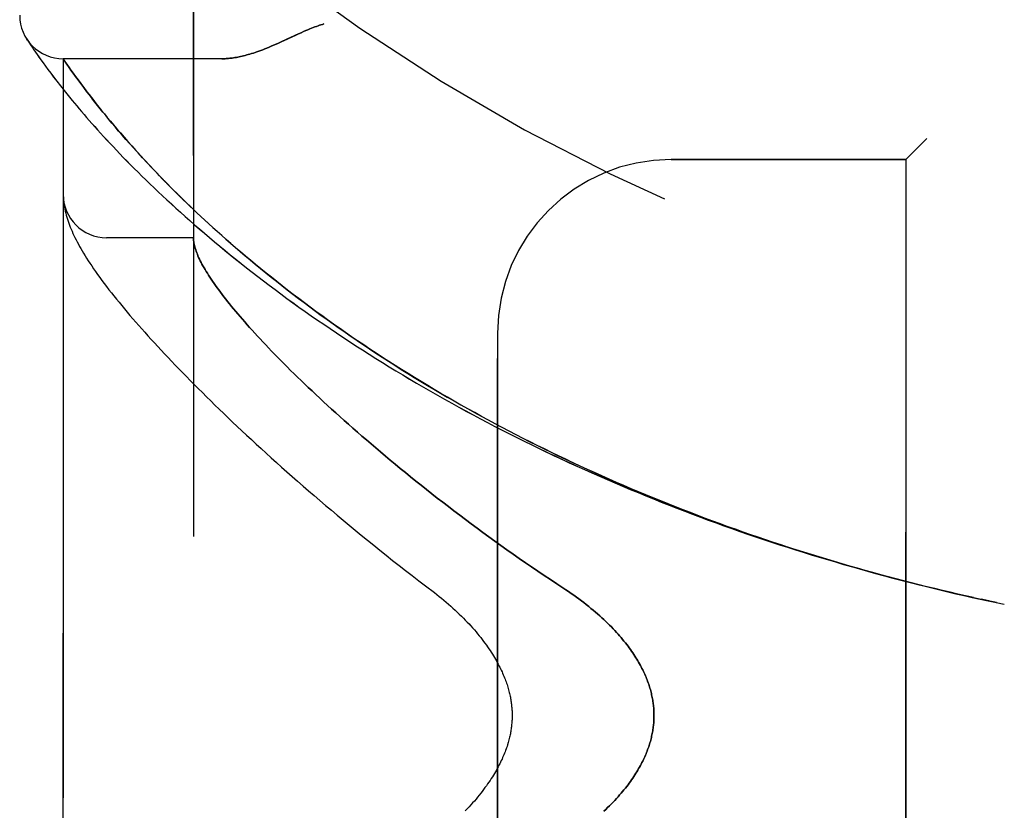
# Model space of a CAD drawing. Header units: inches. Extents: x 0 to 193, y 0 to 125.
# Tile 14 of 256: x 13.49 to 14.91, y 35.9 to 37.04. Entities that reach past the tile are written whole.
import ezdxf

# ---------------------------------------------------------------- set-up
doc = ezdxf.new("R2010")
doc.units = ezdxf.units.IN
doc.header["$LTSCALE"] = 10.635988
doc.header["$MEASUREMENT"] = 0
doc.linetypes.add('HIDDEN', pattern=[0.2, 0.1, -0.1])
doc.layers.add('LEFTHAND_DOOR_ASSEMBLY', color=7, linetype='CONTINUOUS')
doc.layers.add('RIGHTHAND_DOOR_ASSEMBLY', color=7, linetype='CONTINUOUS')

msp = doc.modelspace()

# ---------------------------------------------------------------- linework, layer by layer
at = {"layer": 'LEFTHAND_DOOR_ASSEMBLY', "color": 8, "linetype": 'HIDDEN'}
for p, q in [((13.7386, 34.7194), (13.7386, 37.3619)), ((13.4997, 37.0126), (13.4984, 37.0146)), ((13.4984, 37.0146), (13.4987, 37.0142)), ((13.4997, 37.0126), (13.5017, 37.0096)), ((13.5017, 37.0096), (13.5041, 37.0059)), ((13.5041, 37.0059), (13.5064, 37.0025)), ((13.5064, 37.0025), (13.5092, 36.9984)), ((13.5092, 36.9984), (13.5113, 36.9953)), ((13.5113, 36.9953), (13.5136, 36.992)), ((13.5136, 36.992), (13.5162, 36.9883)), ((13.5162, 36.9883), (13.5191, 36.9842)), ((13.7792, 36.9857), (13.5511, 36.9857)), ((13.5511, 35.0957), (13.5511, 36.9857)), ((13.5191, 36.9842), (13.5222, 36.9799)), ((13.5222, 36.9799), (13.5256, 36.9752)), ((13.5256, 36.9752), (13.5293, 36.9702)), ((13.5624, 36.9694), (13.5596, 36.9733)), ((13.5293, 36.9702), (13.5332, 36.9649)), ((13.5332, 36.9649), (13.5375, 36.9592)), ((13.5375, 36.9592), (13.5422, 36.9532)), ((13.5655, 36.965), (13.5624, 36.9694)), ((13.5689, 36.9603), (13.5655, 36.965)), ((13.5726, 36.9553), (13.5689, 36.9603)), ((13.5422, 36.9532), (13.5471, 36.9468)), ((13.5471, 36.9468), (13.5525, 36.9401)), ((13.5765, 36.9499), (13.5726, 36.9553)), ((13.5807, 36.9443), (13.5765, 36.9499)), ((13.5852, 36.9383), (13.5807, 36.9443)), ((13.5525, 36.9401), (13.5582, 36.933)), ((13.5582, 36.933), (13.5642, 36.9256)), ((13.5884, 36.9342), (13.5852, 36.9383)), ((13.5917, 36.9299), (13.5884, 36.9342)), ((13.6006, 36.9186), (13.5969, 36.9232)), ((13.6044, 36.9138), (13.6006, 36.9186)), ((13.6084, 36.9089), (13.6044, 36.9138)), ((13.6126, 36.9038), (13.6084, 36.9089)), ((13.6169, 36.8985), (13.6126, 36.9038)), ((13.6214, 36.8931), (13.6169, 36.8985)), ((13.6261, 36.8875), (13.6214, 36.8931)), ((13.631, 36.8817), (13.6261, 36.8875)), ((13.6361, 36.8758), (13.631, 36.8817)), ((13.6415, 36.8696), (13.6361, 36.8758)), ((13.6471, 36.8633), (13.6415, 36.8696)), ((13.6529, 36.8568), (13.6471, 36.8633)), ((14.7936, 36.8707), (14.7636, 36.8407)), ((13.6589, 36.8501), (13.6529, 36.8568)), ((13.6653, 36.8431), (13.6589, 36.8501)), ((13.672, 36.836), (13.6653, 36.8431)), ((13.6789, 36.8285), (13.672, 36.836)), ((14.4261, 36.8407), (14.7636, 36.8407)), ((14.7636, 35.2407), (14.7636, 36.8407)), ((13.6862, 36.8209), (13.6789, 36.8285)), ((13.5513, 36.7848), (13.5514, 36.7841)), ((13.5514, 36.7841), (13.5514, 36.7834)), ((13.5514, 36.7834), (13.5515, 36.7828)), ((13.5515, 36.7828), (13.5515, 36.7821)), ((13.5515, 36.7821), (13.5516, 36.7814)), ((13.5516, 36.7814), (13.5517, 36.7807)), ((13.5517, 36.7807), (13.5517, 36.7801)), ((13.5519, 36.779), (13.552, 36.7783)), ((13.552, 36.7783), (13.5521, 36.7772)), ((13.7386, 36.7282), (13.6136, 36.7282)), ((14.1761, 35.4907), (14.1761, 36.5907)), ((14.8704, 36.2081), (14.882, 36.2056)), ((14.8829, 36.2054), (14.8717, 36.2078)), ((14.894, 36.203), (14.882, 36.2056)), ((14.8936, 36.2031), (14.9051, 36.2007))]:
    msp.add_line(p, q, dxfattribs=at)
for points in [[(13.9261, 37.0357), (13.9241, 37.0351), (13.922, 37.0344), (13.9199, 37.0338), (13.9178, 37.033), (13.9156, 37.0323), (13.9133, 37.0315), (13.911, 37.0306), (13.9085, 37.0296), (13.9059, 37.0286), (13.9031, 37.0274), (13.9001, 37.0261), (13.8969, 37.0247), (13.8935, 37.0232), (13.8898, 37.0215), (13.8731, 37.0137)], [(13.8731, 37.0137), (13.865, 37.01), (13.8611, 37.0083), (13.8575, 37.0066), (13.854, 37.0051), (13.8506, 37.0037), (13.8474, 37.0023), (13.8443, 37.001), (13.8413, 36.9998), (13.8383, 36.9987), (13.8355, 36.9976), (13.8327, 36.9966), (13.83, 36.9957), (13.8274, 36.9948), (13.8248, 36.9939), (13.8223, 36.9931), (13.8199, 36.9924), (13.8175, 36.9917), (13.8152, 36.9911), (13.8129, 36.9905), (13.8107, 36.9899), (13.8085, 36.9894), (13.8064, 36.9889), (13.8043, 36.9884), (13.8023, 36.988), (13.8003, 36.9877), (13.7983, 36.9873), (13.7964, 36.987), (13.7945, 36.9867), (13.7927, 36.9865), (13.7909, 36.9863), (13.7891, 36.9861), (13.7874, 36.986), (13.7857, 36.9859), (13.784, 36.9858), (13.7824, 36.9857), (13.7807, 36.9857), (13.7792, 36.9857)], [(13.5596, 36.9733), (13.5565, 36.9778), (13.5511, 36.9857)], [(13.5969, 36.9232), (13.5934, 36.9277), (13.5917, 36.9299)], [(13.5642, 36.9256), (13.5674, 36.9218), (13.5707, 36.9178), (13.5741, 36.9138), (13.5776, 36.9097), (13.5812, 36.9055), (13.5849, 36.9013), (13.5887, 36.8969), (13.5926, 36.8925), (13.5966, 36.888), (13.6007, 36.8834), (13.6049, 36.8787), (13.6093, 36.8739), (13.6137, 36.8691), (13.6183, 36.8642), (13.623, 36.8592), (13.6277, 36.8541), (13.6326, 36.849), (13.6377, 36.8438), (13.6428, 36.8386), (13.648, 36.8332), (13.6534, 36.8278), (13.6589, 36.8224), (13.6644, 36.8169), (13.6701, 36.8113), (13.676, 36.8057), (13.6819, 36.8), (13.6879, 36.7942), (13.6941, 36.7885), (13.7003, 36.7826), (13.7067, 36.7767), (13.7132, 36.7708), (13.7198, 36.7649), (13.7265, 36.7589), (13.7333, 36.7528), (13.7402, 36.7468), (13.7472, 36.7407), (13.7544, 36.7346), (13.7616, 36.7284), (13.769, 36.7222), (13.7764, 36.716), (13.7839, 36.7098), (13.7916, 36.7036), (13.7993, 36.6974), (13.8071, 36.6911), (13.8151, 36.6849), (13.8231, 36.6786), (13.8312, 36.6723), (13.8394, 36.666), (13.8477, 36.6598), (13.856, 36.6535), (13.8645, 36.6472), (13.873, 36.6409), (13.8817, 36.6347), (13.8904, 36.6284), (13.8992, 36.6222), (13.9081, 36.6159), (13.917, 36.6097), (13.926, 36.6035), (13.9351, 36.5973), (13.9443, 36.5911), (13.9536, 36.585), (13.9629, 36.5788), (13.9723, 36.5727), (13.9817, 36.5666), (13.9912, 36.5605), (14.0008, 36.5545), (14.0105, 36.5485), (14.0202, 36.5425), (14.0299, 36.5365), (14.0398, 36.5306), (14.0496, 36.5247), (14.0596, 36.5188), (14.0696, 36.513), (14.0796, 36.5072), (14.0897, 36.5015), (14.0999, 36.4957), (14.1101, 36.49), (14.1203, 36.4844), (14.1306, 36.4788), (14.141, 36.4732), (14.1514, 36.4677), (14.1618, 36.4622), (14.1723, 36.4567), (14.1828, 36.4513), (14.1933, 36.4459), (14.2039, 36.4406), (14.2146, 36.4353), (14.2253, 36.43), (14.236, 36.4248), (14.2467, 36.4197), (14.2575, 36.4146), (14.2683, 36.4095), (14.2792, 36.4045), (14.2901, 36.3995), (14.301, 36.3945), (14.3119, 36.3896), (14.3229, 36.3848), (14.3339, 36.38), (14.3449, 36.3753), (14.356, 36.3705), (14.3671, 36.3659), (14.3782, 36.3613), (14.3893, 36.3567), (14.4005, 36.3522), (14.4116, 36.3477), (14.4228, 36.3433), (14.4341, 36.3389), (14.4453, 36.3346), (14.4566, 36.3303), (14.4679, 36.3261), (14.4792, 36.3219), (14.4905, 36.3178), (14.5018, 36.3137), (14.5132, 36.3096), (14.5246, 36.3056), (14.5359, 36.3017), (14.5473, 36.2978), (14.5588, 36.2939), (14.5702, 36.2901), (14.5816, 36.2864), (14.5931, 36.2827), (14.6046, 36.279), (14.616, 36.2754), (14.6275, 36.2719), (14.639, 36.2683), (14.6506, 36.2649), (14.6621, 36.2615), (14.6736, 36.2581), (14.6851, 36.2548), (14.6967, 36.2515), (14.7082, 36.2483), (14.7198, 36.2451), (14.7314, 36.242), (14.7429, 36.2389), (14.7545, 36.2358), (14.7661, 36.2329), (14.7777, 36.2299), (14.7893, 36.227), (14.8008, 36.2242), (14.8124, 36.2214), (14.824, 36.2186), (14.8356, 36.2159), (14.8472, 36.2133), (14.8588, 36.2106), (14.8717, 36.2078)], [(14.8606, 36.2103), (14.8495, 36.2128), (14.8384, 36.2153), (14.8272, 36.2179), (14.8161, 36.2205), (14.805, 36.2232), (14.7939, 36.2259), (14.7828, 36.2287), (14.7717, 36.2315), (14.7606, 36.2344), (14.7495, 36.2373), (14.7384, 36.2402), (14.7273, 36.2432), (14.7162, 36.2462), (14.7051, 36.2493), (14.6941, 36.2524), (14.683, 36.2556), (14.672, 36.2588), (14.6609, 36.2621), (14.6499, 36.2654), (14.6389, 36.2687), (14.6279, 36.2721), (14.6169, 36.2755), (14.6059, 36.279), (14.5949, 36.2825), (14.584, 36.2861), (14.573, 36.2897), (14.5621, 36.2934), (14.5512, 36.2971), (14.5403, 36.3008), (14.5294, 36.3046), (14.5185, 36.3085), (14.5076, 36.3123), (14.4968, 36.3163), (14.486, 36.3202), (14.4752, 36.3243), (14.4644, 36.3283), (14.4536, 36.3325), (14.4429, 36.3366), (14.4322, 36.3408), (14.4215, 36.3451), (14.4108, 36.3494), (14.4001, 36.3537), (14.3895, 36.3581), (14.3789, 36.3625), (14.3683, 36.367), (14.3577, 36.3715), (14.3472, 36.3761), (14.3367, 36.3807), (14.3262, 36.3854), (14.3157, 36.3901), (14.3053, 36.3948), (14.2949, 36.3996), (14.2845, 36.4044), (14.2742, 36.4093), (14.2639, 36.4142), (14.2536, 36.4192), (14.2434, 36.4242), (14.2332, 36.4292), (14.2231, 36.4343), (14.2129, 36.4394), (14.2028, 36.4446), (14.1928, 36.4498), (14.1828, 36.4551), (14.1728, 36.4604), (14.1629, 36.4657), (14.153, 36.4711), (14.1432, 36.4765), (14.1334, 36.4819), (14.1236, 36.4874), (14.1139, 36.493), (14.1043, 36.4985), (14.0947, 36.5041), (14.0851, 36.5098), (14.0756, 36.5154), (14.0661, 36.5211), (14.0567, 36.5268), (14.0474, 36.5326), (14.0381, 36.5384), (14.0289, 36.5442), (14.0197, 36.5501), (14.0106, 36.556), (14.0015, 36.5619), (13.9925, 36.5678), (13.9836, 36.5738), (13.9748, 36.5797), (13.966, 36.5857), (13.9572, 36.5918), (13.9486, 36.5978), (13.94, 36.6039), (13.9315, 36.6099), (13.9231, 36.616), (13.9147, 36.6221), (13.9064, 36.6282), (13.8982, 36.6344), (13.8901, 36.6405), (13.882, 36.6466), (13.8741, 36.6528), (13.8662, 36.6589), (13.8584, 36.665), (13.8507, 36.6712), (13.8431, 36.6773), (13.8355, 36.6834), (13.8281, 36.6895), (13.8208, 36.6957), (13.8135, 36.7017), (13.8064, 36.7078), (13.7993, 36.7138), (13.7925, 36.7198), (13.7858, 36.7257), (13.7792, 36.7314), (13.7729, 36.7371), (13.7667, 36.7427), (13.7608, 36.7481), (13.755, 36.7534), (13.7494, 36.7586), (13.744, 36.7636), (13.7388, 36.7686), (13.7337, 36.7734), (13.7288, 36.7782), (13.724, 36.7828), (13.7193, 36.7874), (13.7148, 36.7919), (13.7104, 36.7963), (13.7061, 36.8006), (13.7019, 36.8048), (13.6978, 36.8089), (13.6938, 36.813), (13.69, 36.817), (13.6862, 36.8209)], [(13.5511, 36.7896), (13.5511, 36.7892), (13.5511, 36.7888), (13.5511, 36.7885), (13.5512, 36.7881), (13.5512, 36.7877), (13.5512, 36.7874), (13.5512, 36.787), (13.5512, 36.7866), (13.5512, 36.7863), (13.5512, 36.7859), (13.5513, 36.7855), (13.5513, 36.7848)], [(13.5517, 36.7801), (13.5518, 36.7797), (13.5519, 36.779)], [(13.5521, 36.7772), (13.5525, 36.7746), (13.5529, 36.7719), (13.5535, 36.7692), (13.5541, 36.7664), (13.5548, 36.7636), (13.5555, 36.7607), (13.5563, 36.7578), (13.5572, 36.755), (13.5582, 36.7521), (13.5592, 36.7491), (13.5603, 36.7462), (13.5614, 36.7433), (13.5626, 36.7403), (13.5639, 36.7374), (13.5653, 36.7344), (13.5667, 36.7313), (13.5681, 36.7283), (13.5697, 36.7252), (13.5713, 36.7221), (13.573, 36.7189), (13.5748, 36.7157), (13.5766, 36.7124), (13.5786, 36.7091), (13.5806, 36.7057), (13.5827, 36.7022), (13.5849, 36.6987), (13.5873, 36.695), (13.5897, 36.6913), (13.5923, 36.6875), (13.595, 36.6835), (13.5978, 36.6794), (13.6008, 36.6753), (13.6038, 36.671), (13.607, 36.6667), (13.6103, 36.6623), (13.6137, 36.6578), (13.6171, 36.6533), (13.6206, 36.6488), (13.6242, 36.6443), (13.6279, 36.6397), (13.6316, 36.6352), (13.6354, 36.6305), (13.6392, 36.6259), (13.6432, 36.6212), (13.6472, 36.6164), (13.6514, 36.6116), (13.6555, 36.6068), (13.6598, 36.6019), (13.6642, 36.5969), (13.6686, 36.592), (13.6731, 36.5869), (13.6777, 36.5818), (13.6824, 36.5767), (13.6872, 36.5715), (13.6921, 36.5663), (13.697, 36.561), (13.7021, 36.5557), (13.7072, 36.5503), (13.7124, 36.5448), (13.7177, 36.5393), (13.7231, 36.5338), (13.7286, 36.5282), (13.7341, 36.5225), (13.7398, 36.5168), (13.7456, 36.511), (13.7514, 36.5052), (13.7574, 36.4993), (13.7634, 36.4934), (13.7695, 36.4874), (13.7758, 36.4814), (13.7821, 36.4753), (13.7885, 36.4691), (13.795, 36.4629), (13.8016, 36.4567), (13.8083, 36.4504), (13.8151, 36.444), (13.822, 36.4376), (13.829, 36.4311), (13.8361, 36.4246), (13.8433, 36.4181), (13.8506, 36.4115), (13.858, 36.4048), (13.8654, 36.3981), (13.873, 36.3913), (13.8807, 36.3846), (13.8885, 36.3777), (13.8963, 36.3708), (13.9043, 36.3639), (13.9123, 36.357), (13.9205, 36.35), (13.9287, 36.3429), (13.9371, 36.3359), (13.9455, 36.3288), (13.954, 36.3216), (13.9626, 36.3145), (13.9713, 36.3073), (13.9801, 36.3001), (13.9889, 36.2929), (13.9979, 36.2856), (14.0069, 36.2784), (14.016, 36.2711), (14.0252, 36.2638), (14.0345, 36.2565), (14.0439, 36.2492), (14.0533, 36.2419), (14.0628, 36.2346), (14.0723, 36.2273)], [(13.7386, 36.7272), (13.7386, 36.7269), (13.7386, 36.7266), (13.7387, 36.7262), (13.7387, 36.7259), (13.7387, 36.7255), (13.7387, 36.7251), (13.7388, 36.7246), (13.7388, 36.7241)], [(13.7388, 36.7241), (13.739, 36.7223), (13.7393, 36.7205), (13.7397, 36.7187), (13.7401, 36.7168), (13.7406, 36.7148), (13.7412, 36.7129), (13.7418, 36.7108), (13.7425, 36.7087), (13.7433, 36.7066), (13.7442, 36.7044), (13.7451, 36.7021), (13.7461, 36.6998), (13.7472, 36.6975), (13.7484, 36.6951), (13.7496, 36.6927), (13.7509, 36.6902), (13.7523, 36.6876), (13.7538, 36.685), (13.7553, 36.6824), (13.7569, 36.6797), (13.7586, 36.6769), (13.7604, 36.6741), (13.7622, 36.6713), (13.7641, 36.6684), (13.7661, 36.6654), (13.7682, 36.6624), (13.7704, 36.6593), (13.7726, 36.6562), (13.7749, 36.653), (13.7773, 36.6498), (13.7798, 36.6465), (13.7823, 36.6432), (13.785, 36.6398), (13.7877, 36.6364), (13.7905, 36.6329), (13.7934, 36.6293), (13.7963, 36.6257), (13.7994, 36.6221), (13.8025, 36.6184), (13.8057, 36.6146), (13.809, 36.6108), (13.8124, 36.6069), (13.8159, 36.603), (13.8194, 36.599), (13.8231, 36.5949), (13.8268, 36.5908), (13.8306, 36.5867), (13.8345, 36.5825), (13.8385, 36.5782), (13.8426, 36.5739), (13.8467, 36.5695), (13.851, 36.5651), (13.8553, 36.5606), (13.8598, 36.556), (13.8643, 36.5514), (13.8689, 36.5468), (13.8736, 36.5421), (13.8784, 36.5373), (13.8833, 36.5325), (13.8883, 36.5276), (13.8934, 36.5227), (13.8986, 36.5177), (13.9038, 36.5127), (13.9092, 36.5076), (13.9146, 36.5025), (13.9202, 36.4973), (13.9258, 36.4921), (13.9316, 36.4868), (13.9374, 36.4815), (13.9433, 36.4761), (13.9493, 36.4707), (13.9554, 36.4652), (13.9617, 36.4597), (13.968, 36.4541), (13.9744, 36.4485), (13.9809, 36.4428), (13.9874, 36.4371), (13.9941, 36.4314), (14.0009, 36.4256), (14.0078, 36.4198), (14.0147, 36.4139), (14.0218, 36.408), (14.0289, 36.4021), (14.0362, 36.3961), (14.0435, 36.3901), (14.0509, 36.3841), (14.0584, 36.378), (14.066, 36.3719), (14.0737, 36.3658), (14.0815, 36.3597), (14.0893, 36.3535), (14.0973, 36.3474), (14.1053, 36.3412), (14.1134, 36.335), (14.1216, 36.3288), (14.1298, 36.3225), (14.1381, 36.3163), (14.1466, 36.3101), (14.155, 36.3039), (14.1636, 36.2976), (14.1722, 36.2914), (14.1808, 36.2852), (14.1896, 36.279), (14.1984, 36.2728), (14.2072, 36.2666), (14.2161, 36.2604), (14.2251, 36.2543), (14.2341, 36.2482), (14.2431, 36.2421), (14.2522, 36.2361), (14.2613, 36.2301)], [(14.0723, 36.2273), (14.0853, 36.2175), (14.0888, 36.2148), (14.0922, 36.212), (14.0956, 36.2093), (14.099, 36.2065), (14.1023, 36.2037), (14.1056, 36.2009), (14.1088, 36.198), (14.1119, 36.1952), (14.115, 36.1923), (14.1181, 36.1894), (14.1211, 36.1866), (14.124, 36.1837), (14.1269, 36.1808), (14.1297, 36.178), (14.1324, 36.1751), (14.1351, 36.1722), (14.1377, 36.1694), (14.1402, 36.1666), (14.1427, 36.1638), (14.1451, 36.1609), (14.1474, 36.1582), (14.1497, 36.1554), (14.1519, 36.1526), (14.154, 36.1499), (14.156, 36.1472), (14.158, 36.1445), (14.16, 36.1419), (14.1618, 36.1392), (14.1636, 36.1366), (14.1653, 36.1341), (14.167, 36.1315), (14.1686, 36.129), (14.1701, 36.1265), (14.1716, 36.1241), (14.173, 36.1217), (14.1744, 36.1193), (14.1757, 36.117), (14.1769, 36.1146), (14.1781, 36.1123), (14.1793, 36.1101), (14.1804, 36.1078), (14.1815, 36.1056), (14.1825, 36.1034), (14.1834, 36.1013), (14.1844, 36.0992), (14.1852, 36.0971), (14.1861, 36.095), (14.1869, 36.093), (14.1876, 36.0909), (14.1884, 36.089), (14.189, 36.087), (14.1897, 36.0851), (14.1903, 36.0831), (14.1909, 36.0813), (14.1914, 36.0794), (14.1919, 36.0775), (14.1924, 36.0757), (14.1929, 36.0739), (14.1933, 36.0721), (14.1937, 36.0704), (14.1941, 36.0686), (14.1945, 36.0669), (14.1948, 36.0652), (14.1951, 36.0635), (14.1954, 36.0618), (14.1956, 36.0601), (14.1958, 36.0584), (14.1961, 36.0568), (14.1962, 36.0551), (14.1964, 36.0535), (14.1966, 36.0519), (14.1967, 36.0503), (14.1968, 36.0486), (14.1969, 36.047), (14.1969, 36.0454), (14.197, 36.0438), (14.197, 36.0422), (14.197, 36.0406), (14.197, 36.039), (14.197, 36.0375), (14.1969, 36.0359), (14.1969, 36.0343), (14.1968, 36.0326), (14.1967, 36.031), (14.1966, 36.0294), (14.1964, 36.0278), (14.1962, 36.0262), (14.1961, 36.0245), (14.1958, 36.0229), (14.1956, 36.0212), (14.1954, 36.0195), (14.1951, 36.0178), (14.1948, 36.0161), (14.1945, 36.0144), (14.1941, 36.0127), (14.1937, 36.0109), (14.1933, 36.0092), (14.1929, 36.0074), (14.1924, 36.0056), (14.1919, 36.0038), (14.1914, 36.0019), (14.1909, 36), (14.1903, 35.9982), (14.1897, 35.9962), (14.189, 35.9943), (14.1884, 35.9923), (14.1876, 35.9904), (14.1869, 35.9883), (14.1861, 35.9863), (14.1852, 35.9842), (14.1844, 35.9821), (14.1834, 35.98), (14.1825, 35.9779), (14.1815, 35.9757), (14.1804, 35.9735), (14.1793, 35.9712), (14.1781, 35.969), (14.1769, 35.9667), (14.1757, 35.9643), (14.1744, 35.962), (14.173, 35.9596), (14.1716, 35.9572), (14.1701, 35.9548), (14.1686, 35.9523), (14.167, 35.9498), (14.1653, 35.9472), (14.1636, 35.9447), (14.1618, 35.9421), (14.16, 35.9394), (14.158, 35.9368), (14.156, 35.9341), (14.154, 35.9314), (14.1519, 35.9287), (14.1497, 35.9259), (14.1474, 35.9231), (14.1451, 35.9203), (14.1427, 35.9175), (14.1402, 35.9147), (14.1377, 35.9119), (14.1351, 35.909), (14.1324, 35.9062), (14.1297, 35.9033)], [(14.2613, 36.2301), (14.2744, 36.2215), (14.2782, 36.2189), (14.2821, 36.2163), (14.2858, 36.2137), (14.2895, 36.211), (14.2932, 36.2083), (14.2968, 36.2057), (14.3003, 36.203), (14.3038, 36.2003), (14.3072, 36.1976), (14.3105, 36.1948), (14.3137, 36.1921), (14.3169, 36.1894), (14.32, 36.1867), (14.3231, 36.184), (14.326, 36.1813), (14.3289, 36.1786), (14.3318, 36.176), (14.3345, 36.1733), (14.3372, 36.1707), (14.3398, 36.168), (14.3423, 36.1654), (14.3447, 36.1628), (14.3471, 36.1602), (14.3494, 36.1577), (14.3517, 36.1551), (14.3538, 36.1526), (14.356, 36.1501), (14.358, 36.1476), (14.36, 36.1451), (14.3619, 36.1427), (14.3638, 36.1403), (14.3655, 36.1379), (14.3673, 36.1355), (14.3689, 36.1331), (14.3706, 36.1308), (14.3721, 36.1284), (14.3736, 36.1261), (14.3751, 36.1238), (14.3765, 36.1216), (14.3778, 36.1193), (14.3791, 36.1171), (14.3804, 36.1149), (14.3816, 36.1127), (14.3827, 36.1106), (14.3839, 36.1084), (14.3849, 36.1063), (14.386, 36.1041), (14.3869, 36.102), (14.3879, 36.1), (14.3888, 36.0979), (14.3897, 36.0958), (14.3905, 36.0938), (14.3913, 36.0918), (14.392, 36.0898), (14.3928, 36.0878), (14.3935, 36.0858), (14.3941, 36.0838), (14.3947, 36.0819), (14.3953, 36.0799), (14.3959, 36.078), (14.3964, 36.076), (14.3969, 36.0741), (14.3974, 36.0722), (14.3978, 36.0703), (14.3982, 36.0684), (14.3986, 36.0665), (14.399, 36.0646), (14.3993, 36.0628), (14.3996, 36.0609), (14.3998, 36.059), (14.4001, 36.0572), (14.4003, 36.0553), (14.4005, 36.0535), (14.4007, 36.0516), (14.4008, 36.0498), (14.4009, 36.048), (14.401, 36.0461), (14.4011, 36.0443), (14.4011, 36.0425), (14.4011, 36.0407), (14.4011, 36.0388), (14.4011, 36.037), (14.401, 36.0352), (14.4009, 36.0333), (14.4008, 36.0315), (14.4007, 36.0297), (14.4005, 36.0278), (14.4003, 36.026), (14.4001, 36.0241), (14.3998, 36.0223), (14.3996, 36.0204), (14.3993, 36.0185), (14.399, 36.0167), (14.3986, 36.0148), (14.3982, 36.0129), (14.3978, 36.011), (14.3974, 36.0091), (14.3969, 36.0072), (14.3964, 36.0053), (14.3959, 36.0033), (14.3953, 36.0014), (14.3947, 35.9994), (14.3941, 35.9975), (14.3935, 35.9955), (14.3928, 35.9935), (14.392, 35.9915), (14.3913, 35.9895), (14.3905, 35.9875), (14.3897, 35.9855), (14.3888, 35.9834), (14.3879, 35.9813), (14.3869, 35.9793), (14.386, 35.9772), (14.3849, 35.975), (14.3839, 35.9729), (14.3827, 35.9707), (14.3816, 35.9686), (14.3804, 35.9664), (14.3791, 35.9642), (14.3778, 35.962), (14.3765, 35.9597), (14.3751, 35.9575), (14.3736, 35.9552), (14.3721, 35.9529), (14.3706, 35.9505), (14.3689, 35.9482), (14.3673, 35.9458), (14.3655, 35.9434), (14.3638, 35.941), (14.3619, 35.9386), (14.36, 35.9362), (14.358, 35.9337), (14.356, 35.9312), (14.3538, 35.9287), (14.3517, 35.9262), (14.3494, 35.9236), (14.3471, 35.9211), (14.3447, 35.9185), (14.3423, 35.9159), (14.3398, 35.9133), (14.3372, 35.9106), (14.3345, 35.908), (14.3318, 35.9053), (14.3289, 35.9027)]]:
    msp.add_lwpolyline(points, dxfattribs=at)
for centre, radius, start, end in [((15.5511, 39.3158), 2.7751, 223.8884, 270), ((13.5511, 37.0482), 0.0625, 180, 270), ((14.4261, 36.5907), 0.25, 90, 180), ((13.6136, 36.7907), 0.0625, 180, 270)]:
    msp.add_arc(centre, radius, start, end, dxfattribs=at)
at = {"layer": 'RIGHTHAND_DOOR_ASSEMBLY', "color": 8, "linetype": 'HIDDEN'}
for p, q in [((13.7386, 37.3619), (13.7386, 34.7194)), ((13.4997, 37.0126), (13.5017, 37.0095)), ((13.5017, 37.0095), (13.5041, 37.0059)), ((13.5041, 37.0059), (13.5064, 37.0025)), ((13.5064, 37.0025), (13.5092, 36.9984)), ((13.5092, 36.9984), (13.5113, 36.9953)), ((13.5113, 36.9953), (13.5136, 36.9919)), ((13.5136, 36.9919), (13.5162, 36.9882)), ((13.5162, 36.9882), (13.5191, 36.9842)), ((13.7792, 36.9857), (13.5511, 36.9857)), ((13.5511, 36.9857), (13.5511, 35.0957)), ((13.5191, 36.9842), (13.5222, 36.9799)), ((13.5222, 36.9799), (13.5256, 36.9752)), ((13.5256, 36.9752), (13.5293, 36.9702)), ((13.5518, 36.9847), (13.5537, 36.9819)), ((13.5537, 36.9819), (13.5565, 36.9778)), ((13.5565, 36.9778), (13.5596, 36.9733)), ((13.5596, 36.9733), (13.5624, 36.9693)), ((13.5293, 36.9702), (13.5333, 36.9649)), ((13.5333, 36.9649), (13.5376, 36.9592)), ((13.5376, 36.9592), (13.5422, 36.9532)), ((13.5624, 36.9693), (13.5656, 36.965)), ((13.5656, 36.965), (13.5689, 36.9603)), ((13.5689, 36.9603), (13.5726, 36.9553)), ((13.5422, 36.9532), (13.5472, 36.9468)), ((13.5472, 36.9468), (13.5525, 36.9401)), ((13.5726, 36.9553), (13.5765, 36.9499)), ((13.5765, 36.9499), (13.5807, 36.9443)), ((13.5807, 36.9443), (13.5852, 36.9383)), ((13.5525, 36.9401), (13.5582, 36.933)), ((13.5582, 36.933), (13.5643, 36.9256)), ((13.5852, 36.9383), (13.5884, 36.9342)), ((13.5884, 36.9342), (13.5917, 36.9299)), ((13.5917, 36.9299), (13.5952, 36.9255)), ((13.5952, 36.9255), (13.5987, 36.9209)), ((13.5987, 36.9209), (13.6025, 36.9162)), ((13.6025, 36.9162), (13.6064, 36.9114)), ((13.6064, 36.9114), (13.6104, 36.9064)), ((13.6104, 36.9064), (13.6147, 36.9012)), ((13.6147, 36.9012), (13.6191, 36.8959)), ((13.6191, 36.8959), (13.6237, 36.8904)), ((13.6237, 36.8904), (13.6285, 36.8847)), ((13.6285, 36.8847), (13.6335, 36.8789)), ((13.6335, 36.8789), (13.6387, 36.8728)), ((13.6387, 36.8728), (13.6442, 36.8666)), ((13.6442, 36.8666), (13.6498, 36.8602)), ((13.6498, 36.8602), (13.6558, 36.8536)), ((14.7636, 36.8407), (14.7936, 36.8707)), ((13.6558, 36.8536), (13.662, 36.8468)), ((13.662, 36.8468), (13.6685, 36.8397)), ((13.6685, 36.8397), (13.6752, 36.8324)), ((13.6752, 36.8324), (13.6824, 36.8249)), ((14.7636, 36.8407), (14.4261, 36.8407)), ((14.7636, 36.8407), (14.7636, 35.2407)), ((13.6824, 36.8249), (13.6898, 36.8172)), ((13.5514, 36.7841), (13.5514, 36.7835)), ((13.5514, 36.7835), (13.5515, 36.7828)), ((13.5515, 36.7828), (13.5515, 36.7821)), ((13.5515, 36.7821), (13.5516, 36.7814)), ((13.5516, 36.7814), (13.5517, 36.7808)), ((13.5517, 36.7808), (13.5517, 36.7801)), ((13.5519, 36.779), (13.552, 36.7783)), ((13.552, 36.7783), (13.5521, 36.7772)), ((13.7386, 36.7282), (13.6136, 36.7282)), ((14.1761, 36.5907), (14.1761, 35.4907)), ((14.882, 36.2056), (14.894, 36.203)), ((14.8936, 36.2031), (14.9051, 36.2007))]:
    msp.add_line(p, q, dxfattribs=at)
for points in [[(13.8859, 37.0197), (13.8898, 37.0215), (13.8935, 37.0232), (13.8969, 37.0247), (13.9001, 37.0261), (13.9031, 37.0274), (13.9059, 37.0286), (13.9085, 37.0296), (13.911, 37.0306), (13.9133, 37.0315), (13.9156, 37.0323), (13.9178, 37.033), (13.9199, 37.0338), (13.922, 37.0344), (13.9241, 37.0351), (13.9261, 37.0357)], [(13.4987, 37.0142), (13.4987, 37.0141), (13.4997, 37.0126)], [(13.7792, 36.9857), (13.7807, 36.9857), (13.7824, 36.9857), (13.784, 36.9858), (13.7857, 36.9859), (13.7874, 36.986), (13.7891, 36.9861), (13.7909, 36.9863), (13.7927, 36.9865), (13.7945, 36.9867), (13.7964, 36.987), (13.7983, 36.9873), (13.8003, 36.9877), (13.8023, 36.988), (13.8043, 36.9884), (13.8064, 36.9889), (13.8085, 36.9894), (13.8107, 36.9899), (13.8129, 36.9905), (13.8152, 36.9911), (13.8175, 36.9917), (13.8199, 36.9924), (13.8223, 36.9931), (13.8248, 36.9939), (13.8274, 36.9948), (13.83, 36.9957), (13.8327, 36.9966), (13.8355, 36.9976), (13.8383, 36.9987), (13.8412, 36.9998), (13.8443, 37.001), (13.8474, 37.0023), (13.8506, 37.0037), (13.854, 37.0051), (13.8575, 37.0066), (13.8611, 37.0083), (13.8649, 37.01), (13.8689, 37.0118), (13.8859, 37.0197)], [(13.5511, 36.9857), (13.5511, 36.9856), (13.5518, 36.9847)], [(13.5643, 36.9256), (13.5674, 36.9217), (13.5707, 36.9178), (13.5741, 36.9138), (13.5776, 36.9097), (13.5812, 36.9055), (13.5849, 36.9012), (13.5887, 36.8969), (13.5926, 36.8924), (13.5966, 36.8879), (13.6007, 36.8833), (13.605, 36.8787), (13.6093, 36.8739), (13.6138, 36.8691), (13.6183, 36.8641), (13.623, 36.8592), (13.6278, 36.8541), (13.6327, 36.849), (13.6377, 36.8438), (13.6428, 36.8385), (13.6481, 36.8332), (13.6534, 36.8278), (13.6589, 36.8223), (13.6645, 36.8168), (13.6702, 36.8113), (13.676, 36.8056), (13.6819, 36.7999), (13.688, 36.7942), (13.6941, 36.7884), (13.7004, 36.7826), (13.7068, 36.7767), (13.7132, 36.7708), (13.7198, 36.7648), (13.7265, 36.7588), (13.7333, 36.7528), (13.7403, 36.7467), (13.7473, 36.7406), (13.7544, 36.7345), (13.7617, 36.7284), (13.769, 36.7222), (13.7764, 36.716), (13.784, 36.7098), (13.7916, 36.7036), (13.7994, 36.6973), (13.8072, 36.6911), (13.8151, 36.6848), (13.8231, 36.6785), (13.8312, 36.6723), (13.8394, 36.666), (13.8477, 36.6597), (13.8561, 36.6534), (13.8645, 36.6472), (13.8731, 36.6409), (13.8817, 36.6346), (13.8904, 36.6284), (13.8992, 36.6221), (13.9081, 36.6159), (13.9171, 36.6097), (13.9261, 36.6035), (13.9352, 36.5973), (13.9444, 36.5911), (13.9536, 36.5849), (13.9629, 36.5788), (13.9723, 36.5727), (13.9818, 36.5666), (13.9913, 36.5605), (14.0009, 36.5545), (14.0105, 36.5485), (14.0202, 36.5425), (14.03, 36.5365), (14.0398, 36.5306), (14.0497, 36.5247), (14.0596, 36.5188), (14.0696, 36.513), (14.0797, 36.5072), (14.0898, 36.5014), (14.0999, 36.4957), (14.1101, 36.49), (14.1204, 36.4844), (14.1307, 36.4787), (14.141, 36.4732), (14.1514, 36.4676), (14.1618, 36.4621), (14.1723, 36.4567), (14.1828, 36.4513), (14.1934, 36.4459), (14.204, 36.4406), (14.2146, 36.4353), (14.2253, 36.43), (14.236, 36.4248), (14.2468, 36.4197), (14.2576, 36.4145), (14.2684, 36.4095), (14.2792, 36.4044), (14.2901, 36.3995), (14.301, 36.3945), (14.312, 36.3896), (14.3229, 36.3848), (14.3339, 36.38), (14.345, 36.3752), (14.356, 36.3705), (14.3671, 36.3659), (14.3782, 36.3613), (14.3893, 36.3567), (14.4005, 36.3522), (14.4117, 36.3477), (14.4229, 36.3433), (14.4341, 36.3389), (14.4453, 36.3346), (14.4566, 36.3303), (14.4679, 36.3261), (14.4792, 36.3219), (14.4905, 36.3177), (14.5019, 36.3137), (14.5132, 36.3096), (14.5246, 36.3056), (14.536, 36.3017), (14.5474, 36.2978), (14.5588, 36.2939), (14.5702, 36.2901), (14.5817, 36.2864), (14.5931, 36.2827), (14.6046, 36.279), (14.6161, 36.2754), (14.6276, 36.2719), (14.6391, 36.2683), (14.6506, 36.2649), (14.6621, 36.2615), (14.6736, 36.2581), (14.6852, 36.2548), (14.6967, 36.2515), (14.7083, 36.2483), (14.7198, 36.2451), (14.7314, 36.242), (14.7429, 36.2389), (14.7545, 36.2358), (14.7661, 36.2329), (14.7777, 36.2299), (14.7893, 36.227), (14.8009, 36.2242), (14.8125, 36.2214), (14.8241, 36.2186), (14.8356, 36.2159), (14.8472, 36.2133), (14.8588, 36.2106), (14.8704, 36.2081), (14.882, 36.2056)], [(13.6898, 36.8172), (13.6937, 36.8132), (13.6976, 36.8091), (13.7017, 36.805), (13.7058, 36.8008), (13.7101, 36.7965), (13.7146, 36.7921), (13.7191, 36.7876), (13.7237, 36.7831), (13.7285, 36.7784), (13.7334, 36.7737), (13.7385, 36.7689), (13.7437, 36.7639), (13.7491, 36.7589), (13.7547, 36.7537), (13.7604, 36.7484), (13.7664, 36.743), (13.7725, 36.7375), (13.7788, 36.7318), (13.7853, 36.7261), (13.792, 36.7202), (13.7989, 36.7142), (13.8059, 36.7082), (13.813, 36.7022), (13.8202, 36.6961), (13.8276, 36.69), (13.835, 36.6838), (13.8426, 36.6777), (13.8502, 36.6716), (13.8579, 36.6654), (13.8657, 36.6593), (13.8735, 36.6532), (13.8815, 36.647), (13.8896, 36.6409), (13.8977, 36.6347), (13.9059, 36.6286), (13.9142, 36.6225), (13.9225, 36.6164), (13.931, 36.6103), (13.9395, 36.6042), (13.9481, 36.5982), (13.9567, 36.5921), (13.9655, 36.5861), (13.9743, 36.5801), (13.9831, 36.5741), (13.992, 36.5681), (14.001, 36.5622), (14.0101, 36.5563), (14.0192, 36.5504), (14.0284, 36.5445), (14.0376, 36.5387), (14.0469, 36.5329), (14.0563, 36.5271), (14.0657, 36.5214), (14.0751, 36.5157), (14.0846, 36.51), (14.0942, 36.5044), (14.1038, 36.4988), (14.1135, 36.4932), (14.1232, 36.4877), (14.1329, 36.4822), (14.1427, 36.4767), (14.1526, 36.4713), (14.1625, 36.466), (14.1724, 36.4606), (14.1824, 36.4553), (14.1924, 36.4501), (14.2024, 36.4448), (14.2125, 36.4397), (14.2226, 36.4345), (14.2328, 36.4294), (14.243, 36.4244), (14.2533, 36.4194), (14.2635, 36.4144), (14.2738, 36.4095), (14.2842, 36.4046), (14.2945, 36.3998), (14.3049, 36.395), (14.3154, 36.3902), (14.3258, 36.3855), (14.3363, 36.3809), (14.3468, 36.3762), (14.3574, 36.3717), (14.3679, 36.3671), (14.3785, 36.3627), (14.3892, 36.3582), (14.3998, 36.3538), (14.4105, 36.3495), (14.4211, 36.3452), (14.4319, 36.3409), (14.4426, 36.3367), (14.4533, 36.3326), (14.4641, 36.3284), (14.4749, 36.3244), (14.4857, 36.3203), (14.4965, 36.3164), (14.5074, 36.3124), (14.5183, 36.3085), (14.5291, 36.3047), (14.54, 36.3009), (14.5509, 36.2971), (14.5619, 36.2934), (14.5728, 36.2898), (14.5838, 36.2862), (14.5947, 36.2826), (14.6057, 36.2791), (14.6167, 36.2756), (14.6277, 36.2721), (14.6387, 36.2687), (14.6498, 36.2654), (14.6608, 36.2621), (14.6718, 36.2588), (14.6829, 36.2556), (14.6939, 36.2525), (14.705, 36.2493), (14.7161, 36.2463), (14.7272, 36.2432), (14.7383, 36.2402), (14.7494, 36.2373), (14.7605, 36.2344), (14.7716, 36.2315), (14.7827, 36.2287), (14.7938, 36.226), (14.8049, 36.2232), (14.8161, 36.2206), (14.8272, 36.2179), (14.8383, 36.2153), (14.8495, 36.2128), (14.8606, 36.2103), (14.8717, 36.2078), (14.8829, 36.2054)], [(13.5511, 36.7896), (13.5511, 36.7892), (13.5511, 36.7889), (13.5511, 36.7885), (13.5512, 36.7881), (13.5512, 36.7877), (13.5512, 36.7874), (13.5512, 36.787), (13.5512, 36.7866), (13.5512, 36.7863), (13.5512, 36.7859), (13.5513, 36.7855), (13.5513, 36.7852), (13.5513, 36.7848), (13.5514, 36.7841)], [(13.5517, 36.7801), (13.5518, 36.7797), (13.5519, 36.779)], [(13.5521, 36.7772), (13.5525, 36.7746), (13.5529, 36.7719), (13.5535, 36.7692), (13.5541, 36.7664), (13.5548, 36.7636), (13.5555, 36.7607), (13.5563, 36.7579), (13.5572, 36.755), (13.5582, 36.7521), (13.5592, 36.7491), (13.5603, 36.7462), (13.5614, 36.7433), (13.5626, 36.7403), (13.5639, 36.7374), (13.5653, 36.7344), (13.5667, 36.7313), (13.5681, 36.7283), (13.5697, 36.7252), (13.5713, 36.7221), (13.573, 36.7189), (13.5748, 36.7157), (13.5766, 36.7124), (13.5786, 36.7091), (13.5806, 36.7057), (13.5827, 36.7022), (13.5849, 36.6987), (13.5873, 36.6951), (13.5897, 36.6913), (13.5923, 36.6875), (13.595, 36.6835), (13.5978, 36.6794), (13.6007, 36.6753), (13.6038, 36.671), (13.607, 36.6667), (13.6103, 36.6623), (13.6136, 36.6578), (13.6171, 36.6533), (13.6206, 36.6488), (13.6242, 36.6443), (13.6278, 36.6397), (13.6316, 36.6352), (13.6354, 36.6305), (13.6392, 36.6259), (13.6432, 36.6212), (13.6472, 36.6164), (13.6513, 36.6116), (13.6555, 36.6068), (13.6598, 36.6019), (13.6642, 36.5969), (13.6686, 36.592), (13.6731, 36.5869), (13.6777, 36.5819), (13.6824, 36.5767), (13.6872, 36.5715), (13.6921, 36.5663), (13.697, 36.561), (13.702, 36.5557), (13.7072, 36.5503), (13.7124, 36.5449), (13.7177, 36.5394), (13.7231, 36.5338), (13.7286, 36.5282), (13.7341, 36.5225), (13.7398, 36.5168), (13.7456, 36.5111), (13.7514, 36.5052), (13.7574, 36.4994), (13.7634, 36.4934), (13.7695, 36.4874), (13.7757, 36.4814), (13.7821, 36.4753), (13.7885, 36.4691), (13.795, 36.4629), (13.8016, 36.4567), (13.8083, 36.4504), (13.8151, 36.444), (13.822, 36.4376), (13.829, 36.4312), (13.8361, 36.4246), (13.8433, 36.4181), (13.8506, 36.4115), (13.858, 36.4048), (13.8654, 36.3981), (13.873, 36.3914), (13.8807, 36.3846), (13.8885, 36.3777), (13.8963, 36.3708), (13.9043, 36.3639), (13.9123, 36.357), (13.9205, 36.35), (13.9287, 36.3429), (13.937, 36.3359), (13.9455, 36.3288), (13.954, 36.3217), (13.9626, 36.3145), (13.9713, 36.3073), (13.9801, 36.3001), (13.9889, 36.2929), (13.9979, 36.2856), (14.0069, 36.2784), (14.016, 36.2711), (14.0252, 36.2638), (14.0345, 36.2565), (14.0439, 36.2492), (14.0533, 36.2419), (14.0628, 36.2346), (14.0723, 36.2273)], [(13.7388, 36.7241), (13.7388, 36.7246), (13.7387, 36.7251), (13.7387, 36.7255), (13.7387, 36.7259), (13.7387, 36.7262), (13.7386, 36.7266), (13.7386, 36.7269), (13.7386, 36.7272)], [(14.2613, 36.2301), (14.2522, 36.2361), (14.2431, 36.2421), (14.2341, 36.2482), (14.2251, 36.2543), (14.2161, 36.2604), (14.2072, 36.2666), (14.1984, 36.2728), (14.1896, 36.279), (14.1808, 36.2852), (14.1722, 36.2914), (14.1636, 36.2976), (14.155, 36.3039), (14.1466, 36.3101), (14.1381, 36.3163), (14.1298, 36.3225), (14.1216, 36.3288), (14.1134, 36.335), (14.1053, 36.3412), (14.0973, 36.3474), (14.0893, 36.3535), (14.0815, 36.3597), (14.0737, 36.3658), (14.066, 36.3719), (14.0584, 36.378), (14.0509, 36.3841), (14.0435, 36.3901), (14.0362, 36.3961), (14.0289, 36.4021), (14.0218, 36.408), (14.0147, 36.4139), (14.0078, 36.4198), (14.0009, 36.4256), (13.9941, 36.4314), (13.9874, 36.4371), (13.9809, 36.4428), (13.9744, 36.4485), (13.968, 36.4541), (13.9617, 36.4597), (13.9554, 36.4652), (13.9493, 36.4707), (13.9433, 36.4761), (13.9374, 36.4815), (13.9316, 36.4868), (13.9258, 36.4921), (13.9202, 36.4973), (13.9146, 36.5025), (13.9092, 36.5076), (13.9038, 36.5127), (13.8986, 36.5177), (13.8934, 36.5227), (13.8883, 36.5276), (13.8833, 36.5325), (13.8784, 36.5373), (13.8736, 36.5421), (13.8689, 36.5468), (13.8643, 36.5514), (13.8598, 36.556), (13.8553, 36.5606), (13.851, 36.5651), (13.8467, 36.5695), (13.8426, 36.5739), (13.8385, 36.5782), (13.8345, 36.5825), (13.8306, 36.5867), (13.8268, 36.5908), (13.8231, 36.5949), (13.8194, 36.599), (13.8159, 36.603), (13.8124, 36.6069), (13.809, 36.6108), (13.8057, 36.6146), (13.8025, 36.6184), (13.7994, 36.6221), (13.7963, 36.6257), (13.7934, 36.6293), (13.7905, 36.6329), (13.7877, 36.6364), (13.785, 36.6398), (13.7823, 36.6432), (13.7798, 36.6465), (13.7773, 36.6498), (13.7749, 36.653), (13.7726, 36.6562), (13.7704, 36.6593), (13.7682, 36.6624), (13.7661, 36.6654), (13.7641, 36.6684), (13.7622, 36.6713), (13.7604, 36.6741), (13.7586, 36.6769), (13.7569, 36.6797), (13.7553, 36.6824), (13.7538, 36.685), (13.7523, 36.6876), (13.7509, 36.6902), (13.7496, 36.6927), (13.7484, 36.6951), (13.7472, 36.6975), (13.7461, 36.6998), (13.7451, 36.7021), (13.7442, 36.7044), (13.7433, 36.7066), (13.7425, 36.7087), (13.7418, 36.7108), (13.7412, 36.7129), (13.7406, 36.7148), (13.7401, 36.7168), (13.7397, 36.7187), (13.7393, 36.7205), (13.739, 36.7223), (13.7388, 36.7241)], [(14.0723, 36.2273), (14.0853, 36.2175), (14.0888, 36.2148), (14.0922, 36.212), (14.0956, 36.2093), (14.099, 36.2065), (14.1023, 36.2037), (14.1055, 36.2009), (14.1088, 36.198), (14.1119, 36.1952), (14.115, 36.1923), (14.1181, 36.1895), (14.1211, 36.1866), (14.124, 36.1837), (14.1269, 36.1808), (14.1297, 36.178), (14.1324, 36.1751), (14.1351, 36.1723), (14.1377, 36.1694), (14.1402, 36.1666), (14.1427, 36.1638), (14.1451, 36.161), (14.1474, 36.1582), (14.1497, 36.1554), (14.1519, 36.1526), (14.154, 36.1499), (14.156, 36.1472), (14.158, 36.1445), (14.16, 36.1419), (14.1618, 36.1392), (14.1636, 36.1366), (14.1653, 36.1341), (14.167, 36.1315), (14.1686, 36.129), (14.1701, 36.1265), (14.1716, 36.1241), (14.173, 36.1217), (14.1744, 36.1193), (14.1757, 36.117), (14.1769, 36.1146), (14.1781, 36.1123), (14.1793, 36.1101), (14.1804, 36.1078), (14.1815, 36.1056), (14.1825, 36.1034), (14.1834, 36.1013), (14.1844, 36.0992), (14.1852, 36.0971), (14.1861, 36.095), (14.1869, 36.093), (14.1876, 36.0909), (14.1884, 36.089), (14.189, 36.087), (14.1897, 36.0851), (14.1903, 36.0831), (14.1909, 36.0813), (14.1914, 36.0794), (14.1919, 36.0775), (14.1924, 36.0757), (14.1929, 36.0739), (14.1933, 36.0721), (14.1937, 36.0704), (14.1941, 36.0686), (14.1945, 36.0669), (14.1948, 36.0652), (14.1951, 36.0635), (14.1954, 36.0618), (14.1956, 36.0601), (14.1958, 36.0584), (14.1961, 36.0568), (14.1962, 36.0551), (14.1964, 36.0535), (14.1966, 36.0519), (14.1967, 36.0503), (14.1968, 36.0487), (14.1969, 36.0471), (14.1969, 36.0454), (14.197, 36.0438), (14.197, 36.0423), (14.197, 36.0407), (14.197, 36.0391), (14.197, 36.0375), (14.1969, 36.0359), (14.1969, 36.0343), (14.1968, 36.0327), (14.1967, 36.031), (14.1966, 36.0294), (14.1964, 36.0278), (14.1962, 36.0262), (14.1961, 36.0245), (14.1958, 36.0229), (14.1956, 36.0212), (14.1954, 36.0195), (14.1951, 36.0178), (14.1948, 36.0161), (14.1945, 36.0144), (14.1941, 36.0127), (14.1937, 36.0109), (14.1933, 36.0092), (14.1929, 36.0074), (14.1924, 36.0056), (14.1919, 36.0038), (14.1914, 36.0019), (14.1909, 36.0001), (14.1903, 35.9982), (14.1897, 35.9962), (14.189, 35.9943), (14.1884, 35.9924), (14.1876, 35.9904), (14.1869, 35.9884), (14.1861, 35.9863), (14.1852, 35.9842), (14.1844, 35.9821), (14.1834, 35.98), (14.1825, 35.9779), (14.1815, 35.9757), (14.1804, 35.9735), (14.1793, 35.9712), (14.1781, 35.969), (14.1769, 35.9667), (14.1757, 35.9643), (14.1744, 35.962), (14.173, 35.9596), (14.1716, 35.9572), (14.1701, 35.9548), (14.1686, 35.9523), (14.167, 35.9498), (14.1653, 35.9472), (14.1636, 35.9447), (14.1618, 35.9421), (14.16, 35.9394), (14.158, 35.9368), (14.156, 35.9341), (14.154, 35.9314), (14.1519, 35.9287), (14.1497, 35.9259), (14.1474, 35.9231), (14.1451, 35.9204), (14.1427, 35.9175), (14.1402, 35.9147), (14.1377, 35.9119), (14.1351, 35.9091), (14.1324, 35.9062), (14.1297, 35.9033)], [(14.3289, 35.9027), (14.3318, 35.9053), (14.3345, 35.908), (14.3372, 35.9106), (14.3398, 35.9133), (14.3423, 35.9159), (14.3447, 35.9185), (14.3471, 35.9211), (14.3494, 35.9236), (14.3517, 35.9262), (14.3538, 35.9287), (14.356, 35.9312), (14.358, 35.9337), (14.36, 35.9362), (14.3619, 35.9386), (14.3638, 35.941), (14.3655, 35.9434), (14.3673, 35.9458), (14.3689, 35.9482), (14.3706, 35.9505), (14.3721, 35.9529), (14.3736, 35.9552), (14.3751, 35.9575), (14.3765, 35.9597), (14.3778, 35.962), (14.3791, 35.9642), (14.3804, 35.9664), (14.3816, 35.9686), (14.3827, 35.9707), (14.3839, 35.9729), (14.3849, 35.975), (14.386, 35.9772), (14.3869, 35.9793), (14.3879, 35.9813), (14.3888, 35.9834), (14.3897, 35.9855), (14.3905, 35.9875), (14.3913, 35.9895), (14.392, 35.9915), (14.3928, 35.9935), (14.3935, 35.9955), (14.3941, 35.9975), (14.3947, 35.9994), (14.3953, 36.0014), (14.3959, 36.0033), (14.3964, 36.0053), (14.3969, 36.0072), (14.3974, 36.0091), (14.3978, 36.011), (14.3982, 36.0129), (14.3986, 36.0148), (14.399, 36.0167), (14.3993, 36.0185), (14.3996, 36.0204), (14.3998, 36.0223), (14.4001, 36.0241), (14.4003, 36.026), (14.4005, 36.0278), (14.4007, 36.0297), (14.4008, 36.0315), (14.4009, 36.0333), (14.401, 36.0352), (14.4011, 36.037), (14.4011, 36.0388), (14.4011, 36.0407), (14.4011, 36.0425), (14.4011, 36.0443), (14.401, 36.0461), (14.4009, 36.048), (14.4008, 36.0498), (14.4007, 36.0516), (14.4005, 36.0535), (14.4003, 36.0553), (14.4001, 36.0572), (14.3998, 36.059), (14.3996, 36.0609), (14.3993, 36.0628), (14.399, 36.0646), (14.3986, 36.0665), (14.3982, 36.0684), (14.3978, 36.0703), (14.3974, 36.0722), (14.3969, 36.0741), (14.3964, 36.076), (14.3959, 36.078), (14.3953, 36.0799), (14.3947, 36.0819), (14.3941, 36.0838), (14.3935, 36.0858), (14.3928, 36.0878), (14.392, 36.0898), (14.3913, 36.0918), (14.3905, 36.0938), (14.3897, 36.0958), (14.3888, 36.0979), (14.3879, 36.1), (14.3869, 36.102), (14.386, 36.1041), (14.3849, 36.1063), (14.3839, 36.1084), (14.3827, 36.1106), (14.3816, 36.1127), (14.3804, 36.1149), (14.3791, 36.1171), (14.3778, 36.1193), (14.3765, 36.1216), (14.3751, 36.1238), (14.3736, 36.1261), (14.3721, 36.1284), (14.3706, 36.1308), (14.3689, 36.1331), (14.3673, 36.1355), (14.3655, 36.1379), (14.3638, 36.1403), (14.3619, 36.1427), (14.36, 36.1451), (14.358, 36.1476), (14.356, 36.1501), (14.3538, 36.1526), (14.3517, 36.1551), (14.3494, 36.1577), (14.3471, 36.1602), (14.3447, 36.1628), (14.3423, 36.1654), (14.3398, 36.168), (14.3372, 36.1707), (14.3345, 36.1733), (14.3318, 36.176), (14.3289, 36.1786), (14.326, 36.1813), (14.3231, 36.184), (14.32, 36.1867), (14.3169, 36.1894), (14.3137, 36.1921), (14.3105, 36.1948), (14.3072, 36.1976), (14.3038, 36.2003), (14.3003, 36.203), (14.2968, 36.2057), (14.2932, 36.2083), (14.2895, 36.211), (14.2858, 36.2137), (14.2821, 36.2163), (14.2782, 36.2189), (14.2744, 36.2215), (14.2613, 36.2301)]]:
    msp.add_lwpolyline(points, dxfattribs=at)
for centre, radius, start, end in [((15.5511, 39.3158), 2.7751, 223.8884, 270), ((13.5511, 37.0482), 0.0625, 180, 270), ((14.4261, 36.5907), 0.25, 90, 180), ((13.6136, 36.7907), 0.0625, 180, 270)]:
    msp.add_arc(centre, radius, start, end, dxfattribs=at)

doc.saveas('drawing.dxf')
